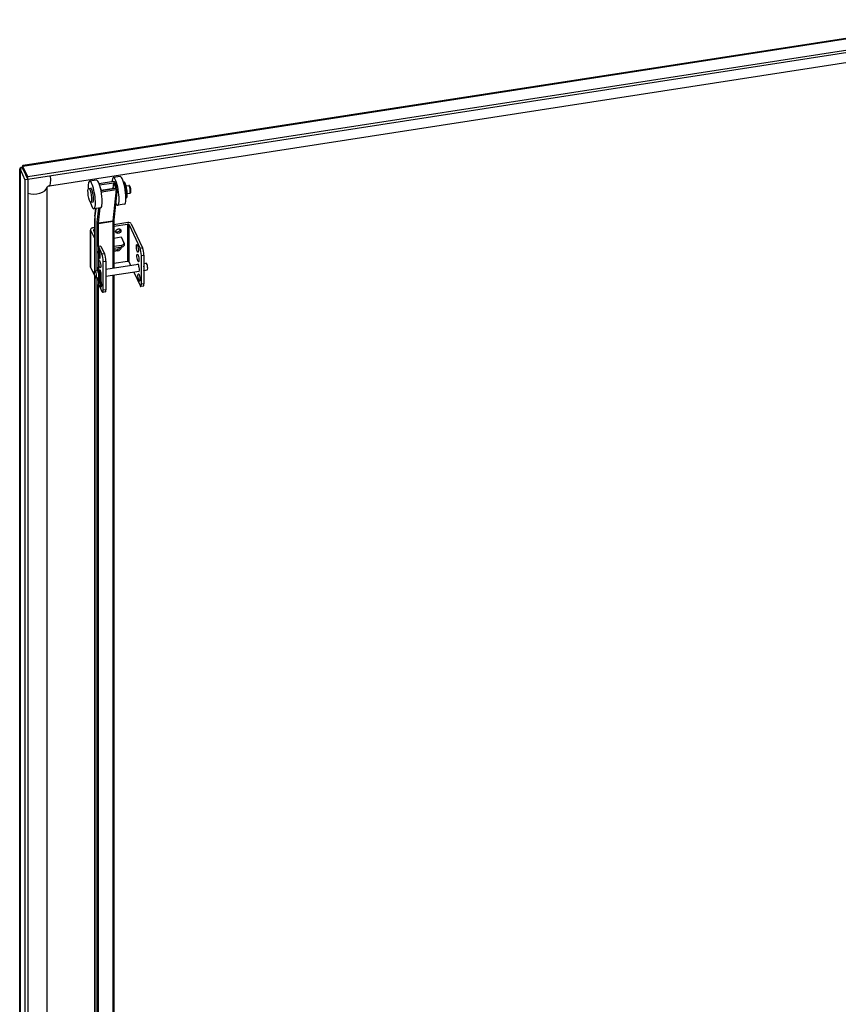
# Model space of a CAD drawing. Extents: x 785 to 1232, y 18 to 306.
# Tile 170 of 232: x 1118 to 1143, y 142 to 173. Entities that reach past the tile are written whole.
import ezdxf

# ---------------------------------------------------------------- set-up
doc = ezdxf.new("R2010")
doc.units = 0
doc.header["$LTSCALE"] = 4
doc.header["$MEASUREMENT"] = 0
doc.layers.get('0').update_dxf_attribs({"linetype": 'CONTINUOUS'})

msp = doc.modelspace()

# ---------------------------------------------------------------- linework, layer by layer
for p, q in [((1146.75, 172.718), (1117.626, 168.213)), ((1117.631, 168.247), (1146.693, 172.743)), ((1146.902, 172.391), (1117.778, 167.885)), ((1146.902, 172.317), (1117.778, 167.812)), ((1145.104, 171.731), (1118.444, 167.607)), ((1117.778, 167.885), (1117.626, 168.213)), ((1117.626, 168.139), (1117.626, 168.213)), ((1117.532, 110.726), (1117.532, 168.14)), ((1117.625, 168.139), (1117.538, 168.125)), ((1117.538, 168.125), (1117.69, 167.798)), ((1117.538, 168.125), (1117.538, 110.69)), ((1117.625, 168.139), (1117.777, 167.811)), ((1117.626, 168.139), (1117.778, 167.812)), ((1117.683, 168.017), (1117.683, 168.015)), ((1117.778, 167.812), (1117.778, 167.885)), ((1120.631, 167.901), (1120.422, 167.869)), ((1117.777, 167.811), (1117.69, 167.798)), ((1117.69, 167.798), (1117.69, 110.363)), ((1117.777, 167.811), (1117.777, 110.376)), ((1118.369, 167.565), (1118.369, 139.192)), ((1118.369, 167.563), (1118.369, 139.192)), ((1119.898, 167.788), (1119.688, 167.755)), ((1120.424, 167.741), (1119.984, 167.673)), ((1119.995, 167.64), (1120.435, 167.708)), ((1120.055, 167.46), (1119.995, 167.64)), ((1120.417, 167.536), (1120.435, 167.708)), ((1120.435, 167.708), (1120.495, 167.528)), ((1120.477, 167.715), (1120.537, 167.535)), ((1120.735, 167.725), (1120.75, 167.728)), ((1120.769, 167.59), (1120.774, 167.591)), ((1120.813, 167.614), (1120.893, 167.626)), ((1119.659, 167.531), (1119.721, 167.541)), ((1120.049, 167.479), (1120.435, 167.539)), ((1120.495, 167.528), (1120.055, 167.46)), ((1120.058, 167.351), (1120.066, 167.428)), ((1120.066, 167.428), (1120.506, 167.496)), ((1120.506, 167.496), (1120.406, 166.533)), ((1120.538, 167.524), (1120.438, 166.561)), ((1120.801, 167.382), (1120.806, 167.383)), ((1120.809, 167.244), (1120.824, 167.246)), ((1120.85, 167.373), (1120.93, 167.386)), ((1119.725, 167.103), (1119.788, 167.113)), ((1120.763, 167.045), (1120.554, 167.012)), ((1120.03, 166.931), (1119.821, 166.899)), ((1119.875, 166.907), (1119.852, 166.682)), ((1119.853, 166.671), (1119.878, 166.908)), ((1119.958, 166.92), (1119.913, 166.491)), ((1119.966, 166.465), (1120.014, 166.929)), ((1119.848, 166.606), (1119.848, 164.984)), ((1119.85, 164.984), (1119.85, 166.6)), ((1119.912, 166.466), (1119.912, 165.052)), ((1119.965, 166.448), (1120.405, 166.516)), ((1119.965, 165.735), (1119.965, 166.448)), ((1119.966, 166.465), (1120.406, 166.533)), ((1120.405, 166.516), (1120.405, 165.07)), ((1120.437, 166.541), (1120.437, 165.075)), ((1120.869, 166.478), (1120.437, 166.411)), ((1120.437, 166.362), (1120.853, 166.426)), ((1120.853, 166.426), (1120.853, 165.275)), ((1120.906, 165.257), (1120.906, 166.409)), ((1120.906, 166.409), (1121.243, 165.682)), ((1120.975, 166.443), (1121.322, 165.695)), ((1119.716, 166.261), (1119.716, 165.11)), ((1119.719, 166.248), (1119.848, 165.971)), ((1119.719, 165.097), (1119.719, 166.248)), ((1119.848, 166.32), (1119.781, 166.31)), ((1119.809, 166.239), (1119.848, 166.154)), ((1119.84, 166.27), (1119.848, 166.271)), ((1119.84, 166.173), (1119.84, 166.27)), ((1120.437, 166), (1120.664, 166.035)), ((1120.664, 166.035), (1120.747, 165.857)), ((1119.958, 165.734), (1120.066, 165.501)), ((1119.958, 165.734), (1119.958, 165.592)), ((1120.038, 165.746), (1119.965, 165.735)), ((1120.038, 165.746), (1120.146, 165.513)), ((1120.437, 165.747), (1120.673, 165.783)), ((1120.673, 165.783), (1120.673, 165.716)), ((1120.75, 165.841), (1120.75, 165.774)), ((1119.958, 165.529), (1119.958, 165.079)), ((1119.965, 165.594), (1119.986, 165.597)), ((1119.965, 165.528), (1119.965, 165.594)), ((1120.006, 165.534), (1119.965, 165.528)), ((1120.146, 165.513), (1120.066, 165.501)), ((1120.673, 165.716), (1120.437, 165.679)), ((1120.437, 165.635), (1120.542, 165.651)), ((1120.563, 165.605), (1120.437, 165.586)), ((1120.542, 165.651), (1120.563, 165.605)), ((1120.661, 165.714), (1120.664, 165.707)), ((1120.664, 165.714), (1120.664, 165.707)), ((1121.322, 165.695), (1121.243, 165.682)), ((1121.285, 165.459), (1121.364, 165.471)), ((1121.285, 164.573), (1121.285, 165.459)), ((1121.364, 165.471), (1121.364, 164.586)), ((1120.108, 165.277), (1120.188, 165.29)), ((1120.108, 164.391), (1120.108, 165.277)), ((1120.188, 165.29), (1120.188, 164.404)), ((1120.188, 165.036), (1121.188, 165.191)), ((1120.853, 165.275), (1120.437, 165.211)), ((1120.906, 165.257), (1120.953, 165.155)), ((1121.364, 165.218), (1121.436, 165.229)), ((1119.719, 165.097), (1119.848, 164.819)), ((1119.845, 164.983), (1119.929, 164.996)), ((1119.848, 164.828), (1119.848, 139.893)), ((1119.85, 139.887), (1119.85, 164.822)), ((1119.951, 165.081), (1119.929, 165.077)), ((1119.937, 165.075), (1119.959, 165.079)), ((1119.944, 164.987), (1119.937, 165.075)), ((1119.942, 164.987), (1119.94, 164.987)), ((1119.966, 164.99), (1119.944, 164.987)), ((1119.959, 165.079), (1119.966, 164.99)), ((1119.965, 165.002), (1120.012, 165.009)), ((1119.991, 164.959), (1119.981, 164.862)), ((1120.013, 164.963), (1119.991, 164.959)), ((1120.188, 164.818), (1121.221, 164.977)), ((1120.405, 164.851), (1120.405, 140.176)), ((1120.437, 164.856), (1120.437, 140.112)), ((1121.048, 164.951), (1121.243, 164.531)), ((1121.364, 165), (1121.469, 165.016)), ((1119.878, 164.77), (1119.962, 164.783)), ((1119.912, 164.775), (1119.912, 139.753)), ((1119.938, 164.775), (1119.948, 164.777)), ((1119.949, 164.781), (1119.947, 164.766)), ((1119.958, 164.675), (1119.958, 164.583)), ((1119.958, 164.583), (1120.066, 164.349)), ((1119.965, 139.735), (1119.965, 164.568)), ((1119.987, 164.798), (1119.97, 164.795)), ((1119.975, 164.766), (1119.997, 164.769)), ((1119.982, 164.69), (1119.975, 164.766)), ((1119.982, 164.69), (1120.004, 164.693)), ((1119.988, 164.796), (1120.009, 164.775)), ((1119.99, 164.663), (1119.994, 164.664)), ((1119.995, 164.788), (1119.996, 164.788)), ((1119.997, 164.769), (1120.004, 164.693)), ((1120.021, 164.624), (1120, 164.621)), ((1120.042, 164.795), (1120.045, 164.795)), ((1121.347, 164.516), (1121.267, 164.503)), ((1121.364, 164.586), (1121.285, 164.573)), ((1120.171, 164.334), (1120.091, 164.321)), ((1120.188, 164.404), (1120.108, 164.391))]:
    msp.add_line(p, q)
for centre, major_axis, ratio, start_param, end_param in [((1118.381, 168.012), (0.063, -0.405), 0.211325, 0, 1.310197), ((1120.488, 167.44), (-0.066, 0.428), 0.211325, 2.546047, 7.068254), ((1120.697, 167.473), (-0.066, 0.428), 0.211325, 3.141593, 6.283185), ((1118.422, 167.572), (-0.737, -0.342), 0.788675, 5.349205, 5.350409), ((1117.963, 167.594), (0.41, 0), 0.57735, 4.241586, 6.155459), ((1118.422, 167.572), (-0.0491, -0.0228), 0.788675, 5.865315, 5.932306), ((1118.271, 167.565), (0.0989, 0), 0.57735, 6.255725, 6.283185), ((1119.755, 167.327), (-0.066, 0.428), 0.211325, 2.049901, 7.374877), ((1119.755, 167.327), (0.033, -0.214), 0.211325, 0, 3.141593), ((1119.964, 167.359), (-0.066, 0.428), 0.211325, 3.141593, 6.283185), ((1119.995, 167.64), (0.0431, -0.0045), 0.761802, 1.903092, 1.97626), ((1120.435, 167.708), (0.0431, -0.0045), 0.761802, 0.332296, 1.903092), ((1120.446, 167.434), (-0.017, 0.107), 0.211325, 5.623913, 6.520384), ((1120.77, 167.484), (0.037, -0.241), 0.211325, 0.031254, 3.110339), ((1120.787, 167.487), (0.037, -0.241), 0.211325, 0, 3.141593), ((1120.77, 167.484), (-0.023, 0.147), 0.211325, 3.561182, 5.863596), ((1120.912, 167.506), (-0.019, 0.12), 0.211325, 3.141593, 6.283185), ((1120.055, 167.46), (-0.0431, 0.0045), 0.761802, 1.421366, 1.903092), ((1120.495, 167.528), (0.0431, -0.0045), 0.761802, 5.044685, 6.615481), ((1120.813, 167.491), (-0.019, 0.12), 0.211325, 4.380698, 5.04408), ((1119.945, 166.394), (-0.057, 0.366), 0.211325, 0.677083, 0.938882), ((1119.895, 166.678), (-0.0431, 0.0045), 0.761802, 0, 0.332296), ((1119.892, 166.606), (-0.0433, 0), 0.57735, 0, 0.261799), ((1119.945, 166.394), (0.02, -0.128), 0.211325, 3.818675, 4.080475), ((1119.954, 166.473), (-0.0433, 0), 0.57735, 0.261799, 1.832596), ((1119.955, 166.498), (-0.0431, 0.0045), 0.761802, 0.332296, 1.903092), ((1119.987, 166.4), (-0.0132, 0.0856), 0.211325, 0.677083, 0.938882), ((1120.394, 166.541), (0.0433, 0), 0.57735, 4.974188, 6.283185), ((1120.428, 166.468), (0.0132, -0.0856), 0.211325, 3.818675, 4.080475), ((1120.395, 166.566), (0.0431, -0.0045), 0.761802, 5.044685, 6.283185), ((1120.864, 166.402), (0.0433, 0), 0.57735, 0.261799, 1.832596), ((1120.891, 166.43), (0.0867, 0), 0.57735, 0.261799, 1.832596), ((1119.803, 166.261), (-0.0867, 0), 0.57735, 4.974188, 6.544985), ((1119.851, 166.246), (-0.0433, 0), 0.57735, 4.974188, 6.544985), ((1120.551, 166.26), (-0.0786, -0.0365), 0.788675, 0.379316, 2.762276), ((1119.954, 165.759), (-0.0433, 0), 0.57735, 1.670868, 1.832596), ((1120.645, 165.841), (0.105, 0), 0.57735, 4.974188, 6.544985), ((1120.645, 165.774), (0.105, 0), 0.57735, 4.974188, 6.283185), ((1119.987, 165.497), (-0.018, 0.118), 0.211325, 1.265971, 6.894978), ((1120.066, 165.368), (0.025, -0.161), 0.211325, 0.938882, 2.509678), ((1120.146, 165.38), (-0.025, 0.161), 0.211325, 4.080475, 5.651271), ((1120.542, 165.737), (0.0951, 0.0441), 0.788675, 4.36151, 5.427523), ((1120.563, 165.691), (0.0951, 0.0441), 0.788675, 4.36151, 5.932306), ((1121.243, 165.55), (0.025, -0.161), 0.211325, 0.938882, 2.509678), ((1121.322, 165.562), (-0.025, 0.161), 0.211325, 4.080475, 5.651271), ((1119.803, 165.11), (-0.0867, 0), 0.57735, 0, 0.261799), ((1120.864, 165.251), (0.0433, 0), 0.57735, 0.261799, 1.832596), ((1121.194, 165.083), (-0.018, 0.118), 0.211325, 2.695989, 6.728789), ((1121.346, 165.106), (0.017, -0.107), 0.211325, 0.093462, 1.784302), ((1121.346, 165.106), (0.0148, -0.0959), 0.211325, 0.199581, 1.678183), ((1121.452, 165.123), (0.017, -0.107), 0.211325, 0, 3.141593), ((1119.964, 164.849), (-0.035, 0.228), 0.211325, 6.118351, 7.142119), ((1119.964, 164.849), (0.035, -0.228), 0.211325, 4.999273, 8.325783), ((1119.945, 164.889), (0.017, -0.107), 0.211325, 0, 3.141593), ((1119.957, 164.891), (-0.0148, 0.0959), 0.211325, 6.20998, 6.283185), ((1119.986, 164.852), (-0.035, 0.228), 0.211325, 6.118351, 6.283185), ((1119.979, 164.895), (-0.017, 0.107), 0.211325, 5.229024, 6.178854), ((1119.979, 164.895), (-0.0148, 0.0959), 0.211325, 5.210571, 6.20998), ((1119.957, 164.891), (-0.0148, 0.0959), 0.211325, 3.763689, 4.372259), ((1119.985, 164.821), (0.004, -0.0257), 0.211325, 4.924885, 6.000337), ((1120.018, 164.901), (-0.018, 0.118), 0.211325, 3.453293, 6.728789), ((1119.986, 164.852), (0.035, -0.228), 0.211325, 0, 2.042598), ((1119.972, 164.86), (-0.035, 0.228), 0.211325, 1.902112, 1.919198), ((1119.941, 164.783), (0.0033, -0.0214), 0.211325, 5.060791, 6.873001), ((1119.964, 164.777), (-0.0066, 0.0428), 0.211325, 4.429541, 5.114309), ((1119.987, 164.685), (0.0033, -0.0214), 0.211325, 4.429541, 6.241751), ((1119.957, 164.891), (0.035, -0.228), 0.211325, 6.241751, 7.0975), ((1119.986, 164.78), (0.0066, -0.0428), 0.211325, 1.287948, 1.785646), ((1119.979, 164.895), (0.017, -0.107), 0.211325, 6.227382, 6.318533), ((1120.034, 164.599), (-0.018, 0.118), 0.211325, 0.064555, 0.696167), ((1120.009, 164.688), (0.0033, -0.0214), 0.211325, 4.429541, 5.141064), ((1120.034, 164.599), (0.018, -0.118), 0.211325, 4.488064, 8.505594), ((1120.011, 164.754), (-0.0033, 0.0214), 0.211325, 3.955907, 6.000337), ((1121.243, 164.664), (0.025, -0.161), 0.211325, 5.651271, 7.222067), ((1121.322, 164.676), (0.025, -0.161), 0.211325, 0, 0.938882), ((1120.066, 164.482), (0.025, -0.161), 0.211325, 5.651271, 7.222067), ((1120.146, 164.494), (0.025, -0.161), 0.211325, 0, 0.938882)]:
    msp.add_ellipse(centre, major_axis=major_axis, ratio=ratio, start_param=start_param, end_param=end_param)
for centre, major_axis, ratio in [((1119.692, 167.317), (-0.033, 0.214), 0.211325), ((1120.572, 166.215), (0.0786, 0.0365), 0.788675), ((1121.164, 165.679), (0.018, -0.118), 0.211325), ((1121.178, 165.382), (0.018, -0.118), 0.211325), ((1120.002, 165.2), (0.018, -0.118), 0.211325), ((1119.862, 164.876), (0.017, -0.107), 0.211325), ((1121.211, 164.781), (0.018, -0.118), 0.211325)]:
    msp.add_ellipse(centre, major_axis=major_axis, ratio=ratio)
for points, knots in [([(1117.626, 168.182), (1117.589, 168.181), (1117.559, 168.172), (1117.544, 168.16), (1117.531, 168.15), (1117.529, 168.136), (1117.538, 168.125)], [0.209984, 0.209984, 0.209984, 0.209984, 0.935327, 0.935327, 0.935327, 1.570796, 1.570796, 1.570796, 1.570796]), ([(1117.626, 168.141), (1117.625, 168.141), (1117.624, 168.141), (1117.624, 168.141), (1117.621, 168.14), (1117.622, 168.139), (1117.625, 168.139)], [1.0203867, 1.0203867, 1.0203867, 1.0203867, 1.1271971, 1.1271971, 1.1271971, 1.5707963, 1.5707963, 1.5707963, 1.5707963]), ([(1118.444, 167.607), (1118.44, 167.606), (1118.436, 167.606), (1118.427, 167.603), (1118.422, 167.602), (1118.414, 167.598), (1118.409, 167.596), (1118.401, 167.592), (1118.397, 167.59), (1118.39, 167.585), (1118.386, 167.583), (1118.38, 167.577), (1118.377, 167.575), (1118.372, 167.57), (1118.371, 167.568), (1118.368, 167.564), (1118.367, 167.563), (1118.367, 167.563)], [4.712389, 4.712389, 4.712389, 4.712389, 4.854214, 4.854214, 4.98538, 4.98538, 5.11183, 5.11183, 5.237828, 5.237828, 5.36731, 5.36731, 5.504908, 5.504908, 5.657145, 5.657145, 5.818172, 5.818172, 5.818172, 5.818172]), ([(1118.369, 167.565), (1118.369, 167.565), (1118.369, 167.565), (1118.369, 167.565), (1118.369, 167.565), (1118.369, 167.565), (1118.369, 167.565), (1118.369, 167.565), (1118.369, 167.565), (1118.369, 167.565), (1118.369, 167.565), (1118.369, 167.565)], [6.24235577, 6.24235577, 6.24235577, 6.24235577, 6.25052168, 6.25052168, 6.25868759, 6.25868759, 6.26685349, 6.26685349, 6.2750194, 6.2750194, 6.28318531, 6.28318531, 6.28318531, 6.28318531]), ([(1120.804, 167.37), (1120.804, 167.37), (1120.804, 167.37), (1120.804, 167.371), (1120.804, 167.372), (1120.805, 167.376), (1120.806, 167.379), (1120.807, 167.389), (1120.807, 167.397), (1120.808, 167.414), (1120.807, 167.425), (1120.806, 167.449), (1120.804, 167.463), (1120.801, 167.49), (1120.798, 167.504), (1120.793, 167.53), (1120.79, 167.543), (1120.784, 167.565), (1120.78, 167.575), (1120.775, 167.59), (1120.772, 167.596), (1120.769, 167.602), (1120.768, 167.603), (1120.768, 167.603)], [6.376276, 6.376276, 6.376276, 6.376276, 6.390163, 6.390163, 6.520973, 6.520973, 6.700745, 6.700745, 6.934945, 6.934945, 7.208524, 7.208524, 7.501846, 7.501846, 7.802123, 7.802123, 8.100843, 8.100843, 8.38777, 8.38777, 8.642672, 8.642672, 8.813445, 8.813445, 8.813445, 8.813445]), ([(1120.93, 167.386), (1120.934, 167.386), (1120.938, 167.388), (1120.945, 167.391), (1120.947, 167.394), (1120.952, 167.399), (1120.954, 167.402), (1120.958, 167.411), (1120.96, 167.417), (1120.963, 167.434), (1120.964, 167.447), (1120.963, 167.473), (1120.962, 167.484), (1120.959, 167.507), (1120.958, 167.518), (1120.953, 167.541), (1120.951, 167.551), (1120.945, 167.571), (1120.942, 167.581), (1120.935, 167.599), (1120.931, 167.607), (1120.921, 167.617), (1120.918, 167.62), (1120.911, 167.624), (1120.906, 167.626), (1120.898, 167.627), (1120.895, 167.627), (1120.893, 167.626)], [6.024064, 6.024064, 6.024064, 6.024064, 6.103817, 6.103817, 6.193147, 6.193147, 6.317035, 6.317035, 6.563781, 6.563781, 7.065052, 7.065052, 7.419597, 7.419597, 7.759338, 7.759338, 8.098913, 8.098913, 8.451496, 8.451496, 8.864884, 8.864884, 8.994399, 8.994399, 9.119528, 9.119528, 9.165657, 9.165657, 9.165657, 9.165657]), ([(1119.852, 166.682), (1119.851, 166.677), (1119.851, 166.673), (1119.85, 166.663), (1119.85, 166.658), (1119.849, 166.649), (1119.849, 166.644), (1119.849, 166.633), (1119.848, 166.628), (1119.848, 166.617), (1119.848, 166.612), (1119.848, 166.606)], [4.4505896, 4.4505896, 4.4505896, 4.4505896, 4.5029495, 4.5029495, 4.5553093, 4.5553093, 4.6076692, 4.6076692, 4.6600291, 4.6600291, 4.712389, 4.712389, 4.712389, 4.712389]), ([(1120.438, 166.561), (1120.438, 166.56), (1120.438, 166.559), (1120.438, 166.556), (1120.438, 166.555), (1120.438, 166.553), (1120.438, 166.551), (1120.437, 166.548), (1120.437, 166.547), (1120.437, 166.544), (1120.437, 166.542), (1120.437, 166.541)], [4.4505896, 4.4505896, 4.4505896, 4.4505896, 4.5029495, 4.5029495, 4.5553093, 4.5553093, 4.6076692, 4.6076692, 4.6600291, 4.6600291, 4.712389, 4.712389, 4.712389, 4.712389]), ([(1119.958, 165.592), (1119.958, 165.592), (1119.959, 165.592), (1119.961, 165.593), (1119.963, 165.593), (1119.965, 165.594)], [0.42206973, 0.42206973, 0.42206973, 0.42206973, 0.42590684, 0.42590684, 0.44233549, 0.44233549, 0.44233549, 0.44233549]), ([(1119.965, 165.528), (1119.963, 165.528), (1119.961, 165.528), (1119.959, 165.528), (1119.958, 165.529), (1119.958, 165.529)], [0.14744516, 0.14744516, 0.14744516, 0.14744516, 0.16387381, 0.16387381, 0.16771092, 0.16771092, 0.16771092, 0.16771092])]:
    msp.add_open_spline(points, degree=3, knots=knots)
for points in [[(1117.626, 168.213), (1117.627, 168.235), (1117.628, 168.246), (1117.631, 168.247)], [(1117.75, 167.871), (1117.75, 167.87), (1117.75, 167.87), (1117.75, 167.87)]]:
    msp.add_open_spline(points, degree=3)

doc.saveas('drawing.dxf')
